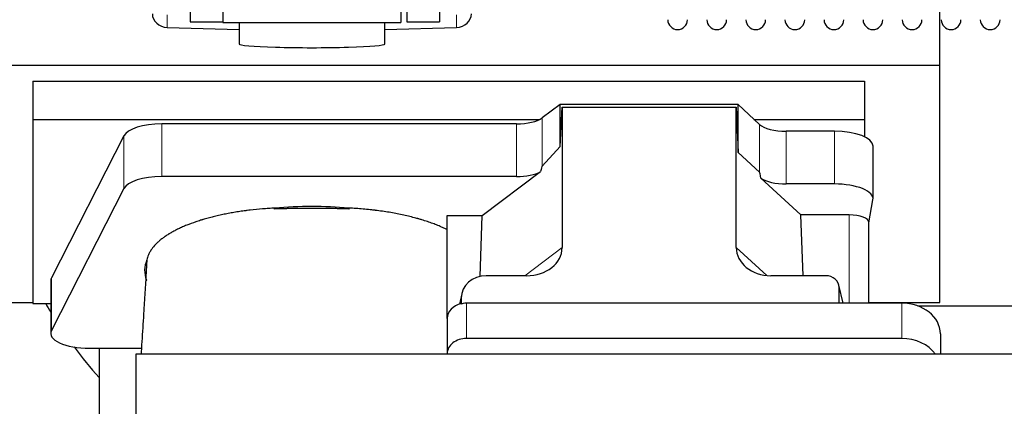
# Model space of a CAD drawing. Header units: inches. Extents: x 0 to 23760, y -13 to 16800.
# Tile 16 of 256: x 2357 to 2867, y 7652 to 7852. Entities that reach past the tile are written whole.
import ezdxf

# ---------------------------------------------------------------- set-up
doc = ezdxf.new("R2010")
doc.units = ezdxf.units.IN
doc.layers.add('1', color=7, linetype='Continuous', true_color=0xffffff)

msp = doc.modelspace()

# ---------------------------------------------------------------- linework, layer by layer
at = {"layer": '1', "color": 2, "linetype": 'Continuous', "lineweight": 25}
for p, q in [((2445.514, 8055.379), (2445.514, 7851.379)), ((2462.514, 8055.813), (2462.514, 7850.953)), ((2554.514, 8055.813), (2554.514, 7850.953)), ((2557.514, 8055.383), (2557.514, 7851.383)), ((2574.514, 8055.383), (2574.514, 7851.383)), ((2833.174, 7829.03), (2833.174, 7865.857)), ((2445.514, 7851.379), (2462.514, 7851.379)), ((2462.514, 7850.953), (2509.81, 7850.953)), ((2470.849, 7850.953), (2470.849, 7839.89)), ((2509.81, 7850.953), (2554.514, 7850.953)), ((2546.178, 7839.89), (2546.178, 7850.953)), ((2557.514, 7851.383), (2574.514, 7851.383)), ((2433.734, 7848.466), (2470.851, 7847.317)), ((2546.177, 7847.317), (2583.293, 7848.466)), ((2345.174, 7829.03), (2833.174, 7829.03)), ((2833.174, 7706.205), (2833.174, 7829.03)), ((2364.174, 7820.719), (2364.174, 7800.916)), ((2364.174, 7820.719), (2794.174, 7820.719)), ((2794.174, 7820.719), (2794.174, 7800.916)), ((2636.904, 7808.545), (2627.586, 7801.665)), ((2728.84, 7808.545), (2636.904, 7808.545)), ((2636.904, 7786.92), (2636.904, 7808.545)), ((2636.904, 7786.92), (2637.885, 7807.242)), ((2637.885, 7807.242), (2727.92, 7807.242)), ((2637.885, 7807.242), (2637.885, 7734.554)), ((2727.92, 7807.242), (2728.84, 7783.783)), ((2727.92, 7734.648), (2727.92, 7807.242)), ((2728.84, 7783.783), (2728.84, 7808.545)), ((2739.95, 7798.28), (2728.84, 7808.545)), ((2364.174, 7800.916), (2364.174, 7705.648)), ((2364.174, 7800.916), (2626.366, 7800.916)), ((2737.091, 7800.916), (2794.174, 7800.916)), ((2794.174, 7800.916), (2794.174, 7791.904)), ((2614.269, 7798.567), (2430.879, 7798.567)), ((2778.643, 7794.737), (2753.808, 7794.737)), ((2411.247, 7792.376), (2373.858, 7718.889)), ((2627.586, 7776.775), (2636.904, 7786.92)), ((2798.643, 7759.828), (2798.643, 7787.083)), ((2728.84, 7783.783), (2739.95, 7773.616)), ((2596.498, 7751.149), (2626.75, 7773.869)), ((2614.269, 7771.312), (2430.879, 7771.312)), ((2740.679, 7770.446), (2761.229, 7751.467)), ((2411.247, 7765.121), (2373.858, 7691.635)), ((2778.643, 7767.482), (2753.808, 7767.482)), ((2796.528, 7747.431), (2798.598, 7759.319)), ((2578.46, 7697.886), (2578.46, 7751.149)), ((2578.46, 7751.149), (2596.498, 7751.149)), ((2595.577, 7719.682), (2596.498, 7751.149)), ((2762.463, 7720.018), (2761.229, 7751.467)), ((2786.319, 7751.467), (2761.229, 7751.467)), ((2796.528, 7705.819), (2796.528, 7747.561)), ((2619.548, 7720.018), (2598.696, 7720.018)), ((2774.176, 7720.018), (2745.715, 7720.018)), ((2373.49, 7717.426), (2373.49, 7690.172)), ((2783.116, 7705.821), (2781.011, 7715.063)), ((2781.15, 7705.821), (2781.15, 7713.832)), ((2585.955, 7710.589), (2584.87, 7705.292)), ((2585.745, 7708.522), (2585.745, 7705.225)), ((2345.174, 7706.205), (2364.174, 7706.205)), ((2364.174, 7705.648), (2373.493, 7705.648)), ((2813.46, 7705.821), (2588.46, 7705.821)), ((2796.528, 7706.205), (2833.174, 7706.205)), ((2821.554, 7704.465), (2933.488, 7704.465)), ((2578.46, 7697.887), (2578.46, 7679.626)), ((2813.46, 7687.56), (2588.46, 7687.56)), ((2833.46, 7689.953), (2833.46, 7679.424)), ((2393.49, 7682.518), (2398.51, 7682.518)), ((2398.51, 7682.518), (2420.385, 7682.518)), ((2398.51, 7682.518), (2398.51, 7609.011)), ((2417.514, 7679.424), (2417.514, 7529.425)), ((6698.471, 7679.424), (2417.514, 7679.424)), ((2578.46, 7679.626), (2578.46, 7679.423))]:
    msp.add_line(p, q, dxfattribs=at)
at = {"layer": '1', "color": 110, "linetype": 'Continuous', "lineweight": 13}
for p, q in [((2433.734, 7848.466), (2433.734, 7854.931)), ((2583.293, 7848.466), (2583.293, 7854.931)), ((2627.586, 7776.775), (2627.586, 7801.665)), ((2430.879, 7771.312), (2430.879, 7798.567)), ((2614.269, 7771.312), (2614.269, 7798.567)), ((2739.95, 7773.616), (2739.95, 7798.28)), ((2753.808, 7767.482), (2753.808, 7794.737)), ((2778.643, 7767.482), (2778.643, 7794.737)), ((2411.247, 7765.121), (2411.247, 7792.376)), ((2786.319, 7751.467), (2786.319, 7705.821)), ((2618.529, 7720.018), (2637.885, 7734.554)), ((2727.92, 7734.648), (2743.658, 7720.112)), ((2373.858, 7691.635), (2373.858, 7718.889)), ((2782.974, 7705.821), (2781.15, 7713.832)), ((2585.745, 7708.522), (2585.097, 7705.359)), ((2588.46, 7705.821), (2588.46, 7687.56)), ((2813.46, 7705.821), (2813.46, 7687.56))]:
    msp.add_line(p, q, dxfattribs=at)
at = {"layer": '1', "color": 2, "linetype": 'Continuous', "lineweight": 25}
for centre in [(2697.614, 7852.483), (2717.814, 7852.483), (2738.014, 7852.483), (2758.214, 7852.483), (2778.414, 7852.483), (2798.614, 7852.483), (2818.814, 7852.483), (2839.014, 7852.483), (2859.214, 7852.483)]:
    msp.add_arc(centre, 5.1, 180, 0, dxfattribs=at)
for centre, major_axis, ratio, start_param, end_param in [((2434.014, 7855.558), (-8, 0), 0.8870108, 0, 1.5358897), ((2583.014, 7855.558), (-8, 0), 0.8870108, 1.6057029, 3.1415927), ((2508.514, 7839.89), (-37.664, 0), 0.0504434, 0, 3.1415927), ((2614.269, 7804.307), (-15, 0), 0.3826834, 1.5707963, 2.6633841), ((2430.879, 7790.913), (20, 0), 0.3826834, 1.5707963, 2.9492947), ((2753.808, 7800.477), (-15, 0), 0.3826834, 0.392691, 1.5707963), ((2778.643, 7787.083), (20, 0), 0.3826834, 0.0000123, 1.5707963), ((2614.269, 7777.053), (-15, 0), 0.3826834, 1.5707963, 2.5536377), ((2614.269, 7430.542), (-13.469, -346.314), 0.0190642, 3.1640389, 3.2737854), ((2430.879, 7763.659), (20, 0), 0.3826834, 1.5707963, 2.9492947), ((2753.808, 7362.008), (13.933, -411.641), 0.0134983, 3.0163009, 3.1283751), ((2753.808, 7773.222), (-15, 0), 0.3826834, 0.5047652, 1.5707963), ((2778.643, 7759.828), (20, 0), 0.3826834, 6.216629, 7.8539816), ((2508.51, 7722.7), (86.5, 0), 0.3826834, 1.3483772, 1.7943795), ((2786.319, 7747.561), (10.208, 0), 0.3826834, 0.0000123, 1.5707963), ((2618.79, 7735.154), (19.053, -1.602), 0.7899984, 4.8184069, 6.3495024), ((2746.332, 7735.154), (-18.368, -1.548), 0.8197595, 6.2141926, 7.7515118), ((2508.51, 7722.7), (86.5, 0), 0.3826834, 2.9725041, 3.2916257), ((2393.49, 7717.426), (20, 0), 0.3826834, 2.9492947, 3.1416097), ((2598.785, 7708.442), (13.036, -0.373), 0.8874794, 1.60301, 3.1669686), ((2774.123, 7713.785), (-7.024, -0.222), 0.8867966, 3.1136042, 4.6768038), ((2589.174, 7802.362), (244, 0), 0.8870108, 3.6048794, 3.6281468), ((2588.46, 7697.887), (10, 0), 0.7933958, 1.8474697, 3.1415927), ((2588.46, 7685.028), (0, -20.985), 0.4765235, 3.3133452, 3.4165375), ((2588.46, 7697.887), (10, 0), 0.7933958, 1.5707963, 1.7425489), ((2813.46, 7689.953), (20, 0), 0.7933958, 0, 1.5707963), ((2393.49, 7690.172), (20, 0), 0.3826834, 2.9492947, 4.712389), ((2588.46, 7679.626), (10, 0), 0.7933958, 1.5707963, 3.1415927), ((2813.46, 7671.692), (20, 0), 0.7933958, 0.5089626, 1.5707963), ((2589.174, 7802.362), (244, 0), 0.8870108, 3.7249471, 3.8155625)]:
    msp.add_ellipse(centre, major_axis=major_axis, ratio=ratio, start_param=start_param, end_param=end_param, dxfattribs=at)
for points, knots in [([(2489.331, 7754.978), (2488.258, 7754.927), (2487.189, 7754.867), (2485.059, 7754.73), (2483.998, 7754.652), (2480.827, 7754.393), (2478.728, 7754.185), (2476.125, 7753.881), (2475.605, 7753.817), (2474.827, 7753.719), (2474.439, 7753.669), (2473.921, 7753.601), (2473.663, 7753.567), (2472.502, 7753.41), (2471.481, 7753.262), (2469.463, 7752.951), (2468.465, 7752.788), (2466.492, 7752.445), (2465.517, 7752.266), (2463.589, 7751.892), (2462.637, 7751.697), (2460.754, 7751.292), (2458.894, 7750.871), (2456.17, 7750.194), (2454.399, 7749.711), (2453.088, 7749.337), (2452.654, 7749.21), (2452.114, 7749.049), (2452.007, 7749.017), (2451.792, 7748.952), (2451.684, 7748.92), (2451.363, 7748.822), (2451.15, 7748.756), (2450.092, 7748.426), (2449.262, 7748.156), (2446.827, 7747.327), (2445.275, 7746.75), (2443.049, 7745.849), (2441.599, 7745.236), (2439.527, 7744.283), (2438.214, 7743.624), (2436.935, 7742.952), (2436.314, 7742.611), (2435.408, 7742.089), (2435.11, 7741.914), (2434.744, 7741.693), (2434.671, 7741.648), (2434.526, 7741.56), (2434.309, 7741.426), (2434.096, 7741.292), (2433.391, 7740.845), (2432.308, 7740.123), (2430.812, 7739.019), (2429.444, 7737.894), (2428.617, 7737.131), (2427.832, 7736.361), (2427.461, 7735.972), (2426.412, 7734.797), (2425.799, 7733.999), (2425.21, 7733.086), (2425.146, 7732.985), (2425.02, 7732.781), (2424.959, 7732.679), (2424.779, 7732.372), (2424.666, 7732.168), (2424.343, 7731.554), (2424.151, 7731.145), (2423.814, 7730.325), (2423.668, 7729.915), (2423.421, 7729.093), (2423.321, 7728.682), (2423.244, 7728.271)], [0, 0, 0, 0, 0.03125, 0.03125, 0.0625, 0.0625, 0.125, 0.125, 0.140625, 0.140625, 0.1484375, 0.1523438, 0.15625, 0.15625, 0.1875, 0.1875, 0.21875, 0.21875, 0.25, 0.25, 0.28125, 0.28125, 0.3125, 0.34375, 0.375, 0.375, 0.390625, 0.390625, 0.3945313, 0.3945313, 0.3984375, 0.3984375, 0.40625, 0.40625, 0.4375, 0.4375, 0.5, 0.5, 0.53125, 0.5625, 0.59375, 0.59375, 0.625, 0.625, 0.640625, 0.640625, 0.6445313, 0.6445313, 0.6484375, 0.65625, 0.65625, 0.6875, 0.71875, 0.75, 0.78125, 0.78125, 0.8125, 0.8125, 0.875, 0.875, 0.8828125, 0.8828125, 0.890625, 0.890625, 0.90625, 0.90625, 0.9375, 0.9375, 0.96875, 0.96875, 1, 1, 1, 1]), ([(2527.78, 7754.508), (2526.985, 7754.547), (2526.188, 7754.58), (2524.591, 7754.637), (2523.79, 7754.66), (2522.587, 7754.687), (2522.186, 7754.694), (2521.382, 7754.706), (2520.98, 7754.711), (2520.175, 7754.719), (2519.772, 7754.722), (2518.966, 7754.726), (2518.562, 7754.728), (2517.957, 7754.729), (2517.755, 7754.73), (2517.352, 7754.73), (2517.15, 7754.73), (2516.544, 7754.73), (2516.14, 7754.73), (2514.929, 7754.73), (2514.121, 7754.73), (2511.698, 7754.729), (2510.083, 7754.73), (2506.853, 7754.73), (2505.237, 7754.73), (2502.007, 7754.731), (2500.391, 7754.731), (2498.726, 7754.731), (2498.675, 7754.731), (2498.574, 7754.731), (2498.524, 7754.731), (2498.372, 7754.731), (2498.271, 7754.731), (2497.968, 7754.73), (2497.767, 7754.729), (2497.161, 7754.726), (2496.757, 7754.722), (2496.151, 7754.715), (2495.949, 7754.712), (2495.546, 7754.706), (2494.941, 7754.696), (2494.337, 7754.684), (2492.329, 7754.635), (2490.732, 7754.577), (2489.147, 7754.5)], [0, 0, 0, 0, 0.0625, 0.0625, 0.125, 0.125, 0.15625, 0.15625, 0.1875, 0.1875, 0.21875, 0.21875, 0.25, 0.25, 0.265625, 0.265625, 0.28125, 0.28125, 0.3125, 0.3125, 0.375, 0.375, 0.5, 0.5, 0.625, 0.625, 0.75, 0.75, 0.7539062, 0.7539062, 0.7578125, 0.7578125, 0.765625, 0.765625, 0.78125, 0.78125, 0.8125, 0.8125, 0.828125, 0.828125, 0.84375, 0.875, 0.875, 1, 1, 1, 1]), ([(2578.46, 7743.815), (2577.697, 7744.198), (2576.911, 7744.572), (2575.295, 7745.303), (2573.633, 7746.018), (2571.884, 7746.7), (2570.09, 7747.367), (2569.171, 7747.692), (2567.287, 7748.325), (2566.323, 7748.634), (2564.842, 7749.084), (2564.343, 7749.232), (2563.711, 7749.414), (2563.584, 7749.45), (2563.33, 7749.523), (2563.203, 7749.559), (2562.82, 7749.666), (2562.564, 7749.737), (2561.279, 7750.088), (2560.236, 7750.359), (2558.122, 7750.878), (2555.981, 7751.375), (2553.783, 7751.831), (2551.557, 7752.265), (2550.43, 7752.472), (2548.148, 7752.863), (2546.993, 7753.048), (2544.653, 7753.397), (2543.469, 7753.56), (2541.971, 7753.751), (2541.52, 7753.807), (2541.068, 7753.862), (2540.765, 7753.898), (2540.614, 7753.916), (2539.857, 7754.004), (2539.25, 7754.072), (2537.427, 7754.266), (2536.207, 7754.384), (2533.76, 7754.596), (2532.532, 7754.691), (2530.068, 7754.857), (2528.832, 7754.928), (2527.591, 7754.987)], [0, 0, 0, 0, 0.0625, 0.0625, 0.125, 0.1875, 0.1875, 0.25, 0.25, 0.3125, 0.3125, 0.34375, 0.34375, 0.3515625, 0.3515625, 0.359375, 0.359375, 0.375, 0.375, 0.4375, 0.4375, 0.5, 0.5625, 0.5625, 0.625, 0.625, 0.6875, 0.6875, 0.75, 0.75, 0.765625, 0.7734375, 0.7734375, 0.78125, 0.78125, 0.8125, 0.8125, 0.875, 0.875, 0.9375, 0.9375, 1, 1, 1, 1]), ([(2423.013, 7725.457), (2422.962, 7724.558), (2422.72, 7720.345), (2422.257, 7712.584), (2421.68, 7703.254), (2421.15, 7694.859), (2420.708, 7687.744), (2420.389, 7682.598), (2420.217, 7679.835), (2420.191, 7679.421)], [0, 0, 0, 0, 0.0608544, 0.2843801, 0.516904, 0.6713145, 0.8238748, 0.9736375, 1, 1, 1, 1]), ([(2423.2, 7727.711), (2423.162, 7727.495), (2423.13, 7727.28), (2423.079, 7726.849), (2423.041, 7726.418), (2423.026, 7725.987), (2423.019, 7725.665), (2423.018, 7725.557), (2423.017, 7725.45)], [0, 0, 0, 0, 0.2858572, 0.2858572, 0.5717144, 0.8575716, 0.8575716, 1, 1, 1, 1])]:
    msp.add_open_spline(points, degree=3, knots=knots, dxfattribs=at)
for points in [[(2489.147, 7754.5), (2489.209, 7754.66), (2489.27, 7754.819), (2489.331, 7754.978)], [(2527.591, 7754.987), (2527.654, 7754.827), (2527.717, 7754.668), (2527.78, 7754.508)], [(2423.244, 7728.271), (2423.229, 7728.084), (2423.215, 7727.897), (2423.2, 7727.711)], [(2422.952, 7717.367), (2422.962, 7717.495), (2422.972, 7717.624), (2422.982, 7717.752)]]:
    msp.add_open_spline(points, degree=3, dxfattribs=at)
msp.add_rational_spline([(2585.745, 7705.225), (2585.737, 7705.372), (2585.728, 7705.519)], [0.500000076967, 0.499999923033, 0.500000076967], degree=2, dxfattribs=at)

doc.saveas('drawing.dxf')
